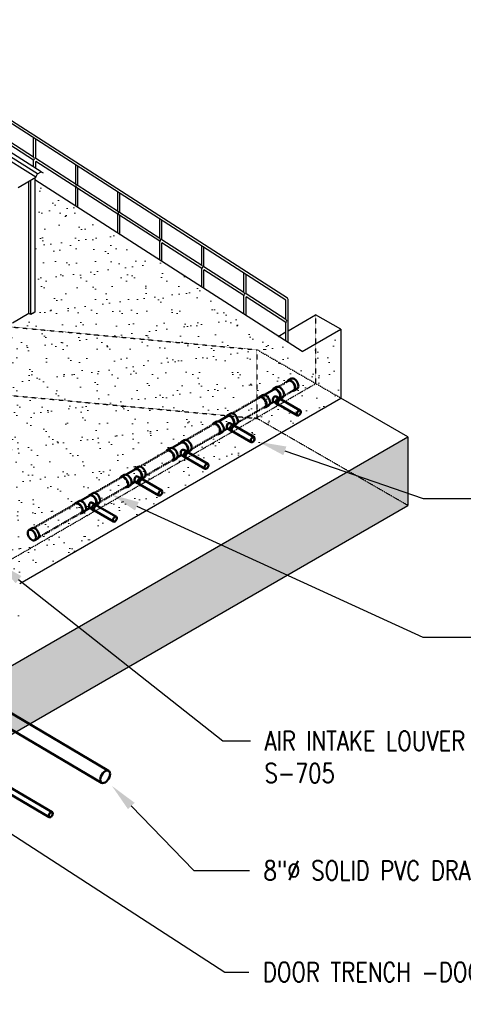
# Model space of a CAD drawing. Header units: inches. Extents: x -17970 to 20481, y 167 to 1796.
# Tile 33 of 35: x 1608 to 1883, y 675 to 1286. Entities that reach past the tile are written whole.
import ezdxf
from ezdxf import colors
from ezdxf.entities.mleader import LeaderData, LeaderLine
from ezdxf.math import Vec2, Vec3

# ---------------------------------------------------------------- set-up
doc = ezdxf.new("R2010")
doc.units = ezdxf.units.IN
doc.header["$LTSCALE"] = 0.4
doc.header["$MEASUREMENT"] = 0
for name, pattern in [('Dash - 1_16_', [0.1875, 0.125, -0.0625]), ('Dot 1_32_', [0.03125, 0, -0.03125]), ('HIDDEN2', [0.1875, 0.125, -0.0625])]:
    doc.linetypes.add(name, pattern=pattern)
for name, color, linetype in [('G-ANNO-TTLB', 7, 'Continuous'), ('M-ANNO-HATCH', 8, 'Continuous'), ('P-PIPE', 3, 'Continuous'), ('S-ANNO-DIMS', 1, 'Continuous')]:
    doc.layers.add(name, color=color, linetype=linetype)
doc.layers.add('M-SECT-PATT', color=9, linetype='Continuous', lineweight=18, true_color=0x808080)
doc.styles.add('Annotative', font='romans.shx', dxfattribs={"width": 0.8, "height": 0.125})

# ---------------------------------------------------------------- blocks, each defined once
blk = doc.blocks.new('Plumbing_Joints_Spears_DWV_Tee_Reducing_Vent-Tee - P442-V27-DRAINAGE ISOMETRIC')
at = {"layer": 'P-PIPE', "color": 90, "lineweight": 50}
for p, q in [((2302.18, -613.9), (2300.05, -612.67)), ((2307.73, -617.49), (2302.01, -614.18)), ((2296.41, -618.99), (2298.05, -619.94)), ((2298.38, -619.75), (2297.32, -620.36)), ((2300.58, -618.69), (2298.87, -619.67)), ((2300.6, -622.71), (2302.33, -621.72)), ((2302.06, -621.87), (2304.42, -623.23)), ((2310.84, -618.9), (2308.72, -617.68)), ((2299.24, -623.7), (2300.3, -623.09)), ((2305.08, -623.99), (2307.2, -625.22))]:
    blk.add_line(p, q, dxfattribs=at)
for points in [[(2295.65, -617.32, 0), (2295.74, -616.5, 0), (2296, -615.63, 0), (2296.41, -614.78, 0), (2296.94, -614, 0), (2297.56, -613.34, 0), (2298.23, -612.85, 0), (2298.9, -612.57, 0), (2299.52, -612.51, 0), (2300.04, -612.67, 0)], [(2302.72, -614.56, 0), (2302.59, -614.28, 0), (2302.18, -613.9, 0), (2301.64, -613.73, 0), (2301.02, -613.79, 0), (2300.35, -614.08, 0), (2299.68, -614.56, 0), (2299.06, -615.22, 0), (2298.53, -616, 0), (2298.12, -616.86, 0), (2297.86, -617.72, 0), (2297.77, -618.54, 0)], [(2298.01, -618.41, 0), (2298.09, -617.66, 0), (2298.32, -616.87, 0), (2298.69, -616.1, 0), (2299.18, -615.39, 0), (2299.75, -614.79, 0), (2300.35, -614.35, 0), (2300.96, -614.09, 0), (2301.52, -614.03, 0), (2302.01, -614.18, 0)], [(2296.41, -618.99, 0), (2296, -618.61, 0), (2295.74, -618.04, 0), (2295.65, -617.32, 0)], [(2299.64, -622.82, 0), (2299.6, -622.38, 0), (2299.46, -621.93, 0), (2299.24, -621.48, 0), (2298.96, -621.06, 0), (2298.63, -620.72, 0), (2298.28, -620.46, 0), (2297.93, -620.31, 0), (2297.6, -620.28, 0), (2297.32, -620.36, 0), (2297.1, -620.57, 0), (2297.02, -620.74, 0)], [(2297.77, -618.54, 0), (2297.86, -619.26, 0), (2298.14, -619.89, 0)], [(2298.41, -619.74, 0), (2298.32, -619.58, 0), (2298.09, -619.06, 0), (2298.01, -618.41, 0)], [(2298.38, -619.75, 0), (2298.66, -619.67, 0), (2298.99, -619.7, 0), (2299.34, -619.85, 0), (2299.69, -620.1, 0), (2300.02, -620.45, 0), (2300.3, -620.86, 0), (2300.52, -621.31, 0), (2300.66, -621.77, 0), (2300.7, -622.21, 0)], [(2300.7, -622.21, 0), (2300.66, -622.59, 0), (2300.52, -622.89, 0), (2300.3, -623.09, 0)], [(2300.58, -618.69, 0), (2300.92, -618.56, 0), (2301.4, -618.57, 0), (2301.84, -618.82, 0), (2302.16, -619.27, 0), (2302.37, -619.84, 0), (2302.48, -620.45, 0), (2302.52, -621.01, 0)], [(2302.52, -621.01, 0), (2302.48, -621.44, 0), (2302.37, -621.69, 0), (2302.33, -621.72, 0)], [(2304.32, -622.32, 0), (2304.41, -621.5, 0), (2304.67, -620.64, 0), (2305.08, -619.78, 0), (2305.61, -619, 0), (2306.23, -618.35, 0), (2306.9, -617.86, 0), (2307.57, -617.57, 0), (2308.19, -617.51, 0), (2308.72, -617.68, 0)], [(2305.08, -623.99, 0), (2304.67, -623.61, 0), (2304.41, -623.04, 0), (2304.32, -622.32, 0)], [(2311.37, -619.54, 0), (2311.25, -619.28, 0), (2310.84, -618.9, 0), (2310.31, -618.74, 0), (2309.69, -618.8, 0), (2309.02, -619.08, 0), (2308.35, -619.57, 0), (2307.73, -620.23, 0), (2307.2, -621.01, 0), (2306.79, -621.86, 0), (2306.53, -622.73, 0), (2306.44, -623.55, 0)], [(2298.72, -623.76, 0), (2298.96, -623.79, 0), (2299.24, -623.7, 0), (2299.46, -623.5, 0), (2299.6, -623.2, 0), (2299.64, -622.82, 0)], [(2306.44, -623.55, 0), (2306.53, -624.27, 0), (2306.79, -624.84, 0), (2307.2, -625.22, 0), (2307.73, -625.38, 0), (2307.98, -625.36, 0)]]:
    blk.add_polyline3d(points, dxfattribs=at)
blk = doc.blocks.new('base isometric')
at = {"layer": 'M-SECT-PATT', "ltscale": 12}
h = blk.add_hatch(dxfattribs=at)
h.set_pattern_fill('AR-SAND', color=256, scale=8)
h.paths.add_polyline_path([(1608.28, 899.37), (1587.28, 887.24), (1587.28, 1086.58), (1587.86, 1086.88), (1587.86, 1088.24), (1599.61, 1095.02), (1601.96, 1095.02), (1603.81, 1096.09), (1603.81, 1097.45), (1614, 1103.33), (1615.18, 1102.65), (1617.72, 1104.12), (1617.72, 1186.3), (1783.3, 1079.7), (1807.3, 1093.56), (1807.3, 1050.84), (1608.28, 935.93)])
h = blk.add_hatch(dxfattribs=at)
h.set_pattern_fill('AR-SAND', color=256, scale=8)
h.paths.add_polyline_path([(1848.87, 984.33), (1848.87, 1026.84), (1200.87, 652.71), (1200.87, 610.21)])
at = {"layer": 'M-ANNO-HATCH'}
for p, q in [((1618.33, 1187.92), (1582.14, 1210.53)), ((1619.33, 1189.99), (1583.14, 1212.6)), ((1614, 1103.33), (1614, 1185.42)), ((1615.18, 1102.65), (1615.18, 1186.1))]:
    blk.add_line(p, q, dxfattribs=at)
at = {"layer": 'M-SECT-PATT', "lineweight": -3}
for p, q in [((1774.18, 1112.8), (1582.3, 1236.32)), ((1773.32, 1111.57), (1582.3, 1234.54)), ((1616.97, 1200.22), (1592.24, 1216.15)), ((1621.73, 1191.27), (1585.54, 1213.88)), ((1616.97, 1198.44), (1592.24, 1214.36)), ((1616.97, 1200.22), (1616.97, 1212.22)), ((1618.29, 1199.37), (1618.29, 1211.37)), ((1616.97, 1194.24), (1616.97, 1198.44)), ((1695.14, 1149.9), (1618.29, 1199.37)), ((1695.14, 1148.11), (1618.29, 1197.59)), ((1618.29, 1193.41), (1618.29, 1197.59)), ((1643.03, 1183.45), (1643.03, 1195.45)), ((1644.35, 1182.6), (1644.35, 1194.6)), ((1783.3, 1079.7), (1617.72, 1186.3)), ((1643.03, 1170.01), (1643.03, 1181.66)), ((1644.35, 1169.16), (1644.35, 1180.81)), ((1669.09, 1166.67), (1669.09, 1178.67)), ((1670.41, 1165.82), (1670.41, 1177.82)), ((1669.09, 1153.23), (1669.09, 1164.89)), ((1670.41, 1152.38), (1670.41, 1164.04)), ((1695.14, 1149.9), (1695.14, 1161.9)), ((1696.47, 1149.04), (1696.47, 1161.04)), ((1695.14, 1136.46), (1695.14, 1148.11)), ((1721.2, 1133.12), (1696.47, 1149.04)), ((1721.2, 1131.34), (1696.47, 1147.26)), ((1696.47, 1135.61), (1696.47, 1147.26)), ((1721.2, 1133.12), (1721.2, 1145.12)), ((1722.53, 1132.27), (1722.53, 1144.27)), ((1721.2, 1119.68), (1721.2, 1131.34)), ((1747.26, 1116.35), (1722.53, 1132.27)), ((1747.26, 1114.56), (1722.53, 1130.48)), ((1722.53, 1118.83), (1722.53, 1130.48)), ((1747.26, 1116.35), (1747.26, 1128.35)), ((1748.58, 1115.49), (1748.58, 1127.49)), ((1747.26, 1102.91), (1747.26, 1114.56)), ((1773.32, 1099.57), (1748.58, 1115.49)), ((1773.32, 1097.79), (1748.58, 1113.71)), ((1748.58, 1102.05), (1748.58, 1113.71)), ((1773.32, 1099.57), (1773.32, 1111.57)), ((1774.64, 1085.28), (1774.64, 1111.96)), ((1774.64, 1092.7), (1791.71, 1102.56)), ((1807.3, 1093.56), (1791.71, 1102.56)), ((1773.32, 1086.13), (1773.32, 1097.79)), ((1783.3, 1079.7), (1807.3, 1093.56)), ((1807.3, 1093.56), (1807.3, 1050.84)), ((1768.56, 1089.19), (1773.32, 1091.94)), ((1608.41, 936.01), (1807.3, 1050.84)), ((1848.87, 1026.84), (1807.3, 1050.84)), ((1200.87, 652.71), (1848.87, 1026.84)), ((1848.87, 1026.84), (1848.87, 984.33)), ((1200.87, 610.21), (1848.87, 984.33))]:
    blk.add_line(p, q, dxfattribs=at)
at = {"layer": 'M-SECT-PATT', "linetype": 'HIDDEN2', "lineweight": -3}
for p, q in [((1424.19, 1111.69), (1755.34, 1080.84)), ((1791.71, 1102.56), (1791.71, 1059.84)), ((1807.3, 1050.84), (1755.34, 1080.84)), ((1755.34, 1080.84), (1755.34, 1038.33)), ((1424.19, 1069.18), (1755.34, 1038.33)), ((1561.03, 926.65), (1791.71, 1059.84)), ((1848.87, 984.33), (1755.34, 1038.33))]:
    blk.add_line(p, q, dxfattribs=at)
at = {"layer": 'M-SECT-PATT', "lineweight": -3}
for points in [[(1607.33, 1181.57), (1618.33, 1187.92), (1619.33, 1189.99), (1621.73, 1191.27), (1622.88, 1190.55)], [(1617.72, 1187.57), (1617.72, 1104.12), (1615.18, 1102.65), (1614, 1103.33), (1603.81, 1097.45)]]:
    blk.add_lwpolyline(points, dxfattribs=at)
for centre, radius, start, end in [((1616.46, 1199.33), 1.03, 299.76307, 60.23693), ((1642.52, 1182.56), 1.03, 299.76307, 60.23693), ((1668.58, 1165.78), 1.03, 299.76307, 60.23693), ((1694.63, 1149), 1.03, 299.76307, 60.23693), ((1720.69, 1132.23), 1.03, 299.76307, 60.23693), ((1746.75, 1115.45), 1.03, 299.76307, 60.23693), ((1773.64, 1111.96), 1, 0, 57.22773), ((1772.81, 1098.68), 1.03, 299.76307, 60.23693)]:
    blk.add_arc(centre, radius, start, end, dxfattribs=at)
at = {"layer": 'P-PIPE', "color": 90, "lineweight": 50}
for p, q in [((1776.66, 1062.96), (1774.77, 1061.88)), ((1780.27, 1056.62), (1778.37, 1055.55)), ((1780.41, 1040.13), (1768.61, 1046.94)), ((1770.36, 1049.97), (1782.16, 1043.16)), ((1741.77, 1033.47), (1753.57, 1026.65)), ((1751.82, 1023.62), (1740.02, 1030.44)), ((1723.23, 1007.12), (1711.43, 1013.93)), ((1713.18, 1016.96), (1724.98, 1010.15)), ((1694.64, 990.61), (1682.84, 997.43)), ((1684.59, 1000.46), (1696.39, 993.64)), ((1656.41, 984.19), (1668.22, 977.37)), ((1666.47, 974.34), (1654.66, 981.16)), ((1616.02, 970.21), (1614.12, 969.14)), ((1619.63, 963.88), (1617.73, 962.8)), ((1464.01, 937.66), (1663.46, 819.85)), ((1659.08, 812.42), (1459.65, 930.22)), ((1553.46, 838.3), (1628.46, 794.09)), ((1626.68, 791.08), (1551.66, 835.29))]:
    blk.add_line(p, q, dxfattribs=at)
at = {"layer": 'P-PIPE', "color": 90, "linetype": 'Dash - 1_16_', "lineweight": 50}
for p, q in [((1767.87, 1057.53), (1767.88, 1057.53)), ((1768.65, 1057.97), (1774.89, 1061.58)), ((1740.14, 1041.51), (1756.96, 1051.23)), ((1778.18, 1055.82), (1771.96, 1052.23)), ((1760.34, 1045.53), (1743.49, 1035.8)), ((1711.42, 1024.93), (1728.4, 1034.74)), ((1731.79, 1029.07), (1714.75, 1019.23)), ((1682.84, 1008.43), (1699.74, 1018.19)), ((1703.09, 1012.48), (1686.15, 1002.69)), ((1654.66, 992.16), (1671.15, 1001.69)), ((1674.53, 995.98), (1657.98, 986.43)), ((1616.87, 970.35), (1642.98, 985.42)), ((1646.32, 979.71), (1620.2, 964.61))]:
    blk.add_line(p, q, dxfattribs=at)
at = {"layer": 'P-PIPE', "color": 90, "lineweight": 50}
for points in [[(1778.49, 1062.78, 0), (1777.82, 1063.06, 0), (1777.2, 1063.12, 0), (1776.66, 1062.96, 0)], [(1781.04, 1058.3, 0), (1780.96, 1059.13, 0), (1780.71, 1060, 0), (1780.31, 1060.85, 0), (1779.78, 1061.64, 0), (1779.16, 1062.29, 0), (1778.49, 1062.78, 0)], [(1776.6, 1061.71, 0), (1775.93, 1061.99, 0), (1775.3, 1062.05, 0), (1774.77, 1061.88, 0), (1774.35, 1061.5, 0), (1774.22, 1061.22, 0)], [(1776.53, 1061.41, 0), (1775.93, 1061.67, 0), (1775.36, 1061.72, 0), (1774.89, 1061.58, 0)], [(1778.87, 1057.35, 0), (1778.79, 1058.1, 0), (1778.56, 1058.89, 0), (1778.19, 1059.66, 0), (1777.7, 1060.37, 0), (1777.14, 1060.97, 0), (1776.53, 1061.41, 0)], [(1779.15, 1057.23, 0), (1779.06, 1058.06, 0), (1778.81, 1058.93, 0), (1778.41, 1059.78, 0), (1777.88, 1060.56, 0), (1777.26, 1061.22, 0), (1776.6, 1061.71, 0)], [(1777.53, 1055.41, 0), (1777.83, 1055.38, 0), (1778.37, 1055.55, 0), (1778.79, 1055.93, 0), (1779.05, 1056.51, 0), (1779.15, 1057.23, 0)], [(1778.18, 1055.82, 0), (1778.56, 1056.18, 0), (1778.79, 1056.7, 0), (1778.87, 1057.35, 0)], [(1780.27, 1056.62, 0), (1780.68, 1057.01, 0), (1780.95, 1057.58, 0), (1781.04, 1058.3, 0)], [(1770.36, 1049.97, 0), (1770.1, 1050.05, 0), (1769.8, 1050.02, 0), (1769.48, 1049.89, 0)], [(1770.36, 1049.97, 0), (1770.1, 1050.05, 0), (1769.8, 1050.02, 0), (1769.48, 1049.89, 0)], [(1769.48, 1049.89, 0), (1769.16, 1049.65, 0), (1768.86, 1049.34, 0), (1768.61, 1048.96, 0), (1768.41, 1048.55, 0), (1768.29, 1048.14, 0), (1768.24, 1047.74, 0)], [(1769.48, 1049.89, 0), (1769.16, 1049.65, 0), (1768.86, 1049.34, 0), (1768.61, 1048.96, 0), (1768.41, 1048.55, 0), (1768.29, 1048.14, 0), (1768.24, 1047.74, 0)], [(1768.24, 1047.74, 0), (1768.29, 1047.4, 0), (1768.41, 1047.12, 0), (1768.6, 1046.95, 0)], [(1768.24, 1047.74, 0), (1768.29, 1047.4, 0), (1768.41, 1047.12, 0), (1768.61, 1046.94, 0)], [(1780.05, 1040.93, 0), (1780.09, 1041.32, 0), (1780.21, 1041.74, 0), (1780.41, 1042.15, 0), (1780.66, 1042.52, 0), (1780.96, 1042.84, 0), (1781.28, 1043.07, 0)], [(1781.28, 1040.21, 0), (1780.96, 1040.08, 0), (1780.66, 1040.05, 0), (1780.41, 1040.13, 0), (1780.21, 1040.31, 0), (1780.09, 1040.58, 0), (1780.05, 1040.93, 0)], [(1781.28, 1043.07, 0), (1781.6, 1043.21, 0), (1781.9, 1043.24, 0), (1782.16, 1043.16, 0), (1782.35, 1042.98, 0), (1782.48, 1042.7, 0), (1782.52, 1042.36, 0)], [(1782.52, 1042.36, 0), (1782.48, 1041.96, 0), (1782.35, 1041.55, 0), (1782.16, 1041.14, 0), (1781.9, 1040.76, 0), (1781.6, 1040.45, 0), (1781.28, 1040.21, 0)], [(1740.89, 1033.38, 0), (1740.57, 1033.15, 0), (1740.27, 1032.83, 0), (1740.02, 1032.46, 0), (1739.82, 1032.05, 0), (1739.7, 1031.63, 0), (1739.66, 1031.24, 0)], [(1741.77, 1033.47, 0), (1741.51, 1033.55, 0), (1741.21, 1033.52, 0), (1740.89, 1033.38, 0)], [(1739.66, 1031.24, 0), (1739.7, 1030.89, 0), (1739.82, 1030.62, 0), (1740.02, 1030.44, 0)], [(1751.46, 1024.42, 0), (1751.5, 1024.82, 0), (1751.62, 1025.23, 0), (1751.82, 1025.64, 0), (1752.08, 1026.02, 0), (1752.37, 1026.33, 0), (1752.7, 1026.57, 0)], [(1752.7, 1026.57, 0), (1753.02, 1026.7, 0), (1753.31, 1026.73, 0), (1753.57, 1026.65, 0), (1753.77, 1026.47, 0), (1753.89, 1026.2, 0), (1753.93, 1025.85, 0)], [(1753.93, 1025.85, 0), (1753.89, 1025.46, 0), (1753.77, 1025.04, 0), (1753.57, 1024.63, 0), (1753.31, 1024.26, 0), (1753.02, 1023.94, 0), (1752.7, 1023.71, 0)], [(1752.7, 1023.71, 0), (1752.37, 1023.57, 0), (1752.08, 1023.54, 0), (1751.82, 1023.62, 0), (1751.62, 1023.8, 0), (1751.5, 1024.08, 0), (1751.46, 1024.42, 0)], [(1712.31, 1016.88, 0), (1711.99, 1016.64, 0), (1711.69, 1016.33, 0), (1711.43, 1015.95, 0), (1711.23, 1015.54, 0), (1711.11, 1015.13, 0), (1711.07, 1014.73, 0)], [(1711.07, 1014.73, 0), (1711.11, 1014.39, 0), (1711.23, 1014.11, 0), (1711.43, 1013.93, 0)], [(1713.18, 1016.96, 0), (1712.92, 1017.04, 0), (1712.63, 1017.01, 0), (1712.31, 1016.88, 0)], [(1722.87, 1007.92, 0), (1722.91, 1008.31, 0), (1723.04, 1008.73, 0), (1723.23, 1009.14, 0), (1723.49, 1009.51, 0), (1723.79, 1009.83, 0), (1724.11, 1010.06, 0)], [(1724.11, 1007.2, 0), (1723.79, 1007.07, 0), (1723.49, 1007.04, 0), (1723.23, 1007.12, 0), (1723.04, 1007.3, 0), (1722.91, 1007.57, 0), (1722.87, 1007.92, 0)], [(1724.11, 1010.06, 0), (1724.43, 1010.2, 0), (1724.73, 1010.23, 0), (1724.98, 1010.15, 0), (1725.18, 1009.97, 0), (1725.3, 1009.69, 0), (1725.34, 1009.35, 0)], [(1725.34, 1009.35, 0), (1725.3, 1008.95, 0), (1725.18, 1008.54, 0), (1724.98, 1008.13, 0), (1724.73, 1007.75, 0), (1724.43, 1007.44, 0), (1724.11, 1007.2, 0)], [(1683.72, 1000.37, 0), (1683.4, 1000.14, 0), (1683.1, 999.82, 0), (1682.84, 999.45, 0), (1682.65, 999.04, 0), (1682.52, 998.62, 0), (1682.48, 998.23, 0)], [(1682.48, 998.23, 0), (1682.52, 997.88, 0), (1682.65, 997.61, 0), (1682.84, 997.43, 0)], [(1684.59, 1000.46, 0), (1684.34, 1000.54, 0), (1684.04, 1000.51, 0), (1683.72, 1000.37, 0)], [(1694.28, 991.41, 0), (1694.32, 991.81, 0), (1694.45, 992.22, 0), (1694.64, 992.63, 0), (1694.9, 993.01, 0), (1695.2, 993.32, 0), (1695.52, 993.56, 0)], [(1695.52, 990.7, 0), (1695.2, 990.56, 0), (1694.9, 990.53, 0), (1694.64, 990.61, 0), (1694.45, 990.79, 0), (1694.32, 991.07, 0), (1694.28, 991.41, 0)], [(1695.52, 993.56, 0), (1695.84, 993.69, 0), (1696.14, 993.72, 0), (1696.39, 993.64, 0), (1696.59, 993.46, 0), (1696.71, 993.19, 0), (1696.76, 992.84, 0)], [(1696.76, 992.84, 0), (1696.71, 992.45, 0), (1696.59, 992.03, 0), (1696.39, 991.62, 0), (1696.14, 991.25, 0), (1695.84, 990.93, 0), (1695.52, 990.7, 0)], [(1655.54, 984.1, 0), (1655.22, 983.87, 0), (1654.92, 983.55, 0), (1654.66, 983.18, 0), (1654.47, 982.77, 0), (1654.34, 982.35, 0), (1654.3, 981.96, 0)], [(1656.41, 984.19, 0), (1656.16, 984.27, 0), (1655.86, 984.24, 0), (1655.54, 984.1, 0)], [(1654.3, 981.96, 0), (1654.34, 981.61, 0), (1654.47, 981.34, 0), (1654.66, 981.16, 0)], [(1666.1, 975.14, 0), (1666.15, 975.54, 0), (1666.27, 975.95, 0), (1666.47, 976.36, 0), (1666.72, 976.74, 0), (1667.02, 977.05, 0), (1667.34, 977.29, 0)], [(1667.34, 977.29, 0), (1667.66, 977.42, 0), (1667.96, 977.45, 0), (1668.22, 977.37, 0), (1668.41, 977.19, 0), (1668.54, 976.92, 0), (1668.58, 976.57, 0)], [(1667.34, 974.43, 0), (1667.02, 974.29, 0), (1666.72, 974.26, 0), (1666.47, 974.34, 0), (1666.27, 974.53, 0), (1666.15, 974.8, 0), (1666.1, 975.14, 0)], [(1668.58, 976.57, 0), (1668.54, 976.18, 0), (1668.41, 975.76, 0), (1668.22, 975.35, 0), (1667.96, 974.98, 0), (1667.66, 974.66, 0), (1667.34, 974.43, 0)], [(1615.95, 968.96, 0), (1615.29, 969.24, 0), (1614.66, 969.3, 0), (1614.12, 969.14, 0), (1613.71, 968.75, 0), (1613.45, 968.18, 0), (1613.35, 967.46, 0)], [(1613.35, 967.46, 0), (1613.43, 966.63, 0), (1613.68, 965.76, 0), (1614.09, 964.91, 0), (1614.62, 964.12, 0), (1615.23, 963.47, 0), (1615.9, 962.98, 0)], [(1618.5, 964.48, 0), (1618.42, 965.31, 0), (1618.17, 966.18, 0), (1617.77, 967.03, 0), (1617.24, 967.82, 0), (1616.62, 968.47, 0), (1615.95, 968.96, 0)], [(1617.85, 970.03, 0), (1617.18, 970.32, 0), (1616.56, 970.38, 0), (1616.02, 970.21, 0)], [(1620.4, 965.55, 0), (1620.32, 966.38, 0), (1620.07, 967.25, 0), (1619.66, 968.1, 0), (1619.13, 968.89, 0), (1618.52, 969.55, 0), (1617.85, 970.03, 0)], [(1619.63, 963.88, 0), (1620.04, 964.26, 0), (1620.3, 964.83, 0), (1620.4, 965.55, 0)], [(1615.9, 962.98, 0), (1616.57, 962.7, 0), (1617.19, 962.64, 0), (1617.73, 962.8, 0), (1618.15, 963.19, 0), (1618.41, 963.76, 0), (1618.5, 964.48, 0)], [(1658.22, 814.37, 0), (1658.34, 815.34, 0), (1658.65, 816.36, 0), (1659.14, 817.36, 0), (1659.78, 818.28, 0), (1660.52, 819.06, 0), (1661.31, 819.63, 0)], [(1661.31, 819.63, 0), (1662.09, 819.97, 0), (1662.83, 820.04, 0), (1663.45, 819.85, 0), (1663.93, 819.41, 0), (1664.23, 818.74, 0), (1664.32, 817.89, 0)], [(1661.24, 812.63, 0), (1660.45, 812.29, 0), (1659.72, 812.22, 0), (1659.1, 812.41, 0), (1658.62, 812.85, 0), (1658.32, 813.52, 0), (1658.22, 814.37, 0)], [(1664.32, 817.89, 0), (1664.21, 816.92, 0), (1663.9, 815.9, 0), (1663.41, 814.9, 0), (1662.77, 813.98, 0), (1662.03, 813.2, 0), (1661.24, 812.63, 0)], [(1626.33, 791.87, 0), (1626.38, 792.26, 0), (1626.51, 792.68, 0), (1626.7, 793.09, 0), (1626.96, 793.46, 0), (1627.26, 793.77, 0), (1627.58, 794.01, 0)], [(1627.58, 794.01, 0), (1627.9, 794.14, 0), (1628.2, 794.17, 0), (1628.45, 794.1, 0), (1628.65, 793.92, 0), (1628.77, 793.64, 0), (1628.81, 793.3, 0)], [(1627.56, 791.16, 0), (1627.24, 791.03, 0), (1626.94, 791, 0), (1626.69, 791.08, 0), (1626.49, 791.26, 0), (1626.37, 791.53, 0), (1626.33, 791.87, 0)], [(1628.81, 793.3, 0), (1628.76, 792.91, 0), (1628.64, 792.49, 0), (1628.44, 792.09, 0), (1628.18, 791.71, 0), (1627.88, 791.4, 0), (1627.56, 791.16, 0)]]:
    blk.add_polyline3d(points, dxfattribs=at)
at = {"layer": 'P-PIPE', "color": 90, "linetype": 'Dot 1_32_', "lineweight": 50}
for points in [[(1767.41, 1056.14, 0), (1768.02, 1055.7, 0), (1768.58, 1055.1, 0), (1769.07, 1054.39, 0), (1769.44, 1053.61, 0), (1769.67, 1052.83, 0), (1769.75, 1052.08, 0)], [(1758.6, 1051.03, 0), (1758, 1051.29, 0), (1757.43, 1051.35, 0), (1756.96, 1051.2, 0)], [(1760.95, 1046.98, 0), (1760.87, 1047.72, 0), (1760.63, 1048.51, 0), (1760.26, 1049.29, 0), (1759.77, 1050, 0), (1759.21, 1050.59, 0), (1758.6, 1051.03, 0)], [(1760.31, 1045.51, 0), (1760.63, 1045.81, 0), (1760.87, 1046.32, 0), (1760.95, 1046.98, 0)], [(1738.82, 1039.63, 0), (1739.43, 1039.19, 0), (1739.99, 1038.59, 0), (1740.48, 1037.88, 0), (1740.85, 1037.11, 0), (1741.08, 1036.32, 0), (1741.16, 1035.58, 0)], [(1730.04, 1034.57, 0), (1729.44, 1034.83, 0), (1728.87, 1034.88, 0), (1728.4, 1034.74, 0)], [(1732.39, 1030.51, 0), (1732.31, 1031.26, 0), (1732.07, 1032.05, 0), (1731.7, 1032.82, 0), (1731.22, 1033.53, 0), (1730.65, 1034.13, 0), (1730.04, 1034.57, 0)], [(1731.76, 1029.05, 0), (1732.07, 1029.34, 0), (1732.31, 1029.86, 0), (1732.39, 1030.51, 0)], [(1710.23, 1023.13, 0), (1710.84, 1022.69, 0), (1711.41, 1022.09, 0), (1711.89, 1021.38, 0), (1712.26, 1020.6, 0), (1712.5, 1019.82, 0), (1712.58, 1019.07, 0)], [(1701.46, 1018.06, 0), (1700.85, 1018.32, 0), (1700.28, 1018.38, 0), (1699.81, 1018.23, 0)], [(1703.8, 1014.01, 0), (1703.72, 1014.75, 0), (1703.48, 1015.54, 0), (1703.11, 1016.32, 0), (1702.63, 1017.02, 0), (1702.06, 1017.62, 0), (1701.46, 1018.06, 0)], [(1703.17, 1012.54, 0), (1703.48, 1012.84, 0), (1703.72, 1013.35, 0), (1703.8, 1014.01, 0)], [(1672.87, 1001.56, 0), (1672.26, 1001.82, 0), (1671.7, 1001.87, 0), (1671.23, 1001.73, 0)], [(1675.21, 997.5, 0), (1675.13, 998.25, 0), (1674.9, 999.03, 0), (1674.52, 999.81, 0), (1674.04, 1000.52, 0), (1673.47, 1001.12, 0), (1672.87, 1001.56, 0)], [(1681.65, 1006.62, 0), (1682.25, 1006.18, 0), (1682.82, 1005.58, 0), (1683.3, 1004.87, 0), (1683.67, 1004.1, 0), (1683.91, 1003.31, 0), (1683.99, 1002.57, 0)], [(1674.58, 996.04, 0), (1674.9, 996.33, 0), (1675.13, 996.85, 0), (1675.21, 997.5, 0)], [(1653.47, 990.35, 0), (1654.07, 989.91, 0), (1654.64, 989.32, 0), (1655.12, 988.61, 0), (1655.5, 987.83, 0), (1655.73, 987.04, 0), (1655.81, 986.3, 0)], [(1644.69, 985.29, 0), (1644.08, 985.55, 0), (1643.52, 985.6, 0), (1643.05, 985.46, 0)], [(1647.03, 981.23, 0), (1646.95, 981.98, 0), (1646.72, 982.77, 0), (1646.35, 983.54, 0), (1645.86, 984.25, 0), (1645.3, 984.85, 0), (1644.69, 985.29, 0)], [(1646.4, 979.77, 0), (1646.72, 980.06, 0), (1646.95, 980.58, 0), (1647.03, 981.23, 0)]]:
    blk.add_polyline3d(points, dxfattribs=at)
at = {"layer": 'P-PIPE', "color": 90, "lineweight": 50, "xscale": -1}
for p in [(4067.76, 1670.49), (4039.17, 1653.98), (4010.59, 1637.48), (3982, 1620.97), (3953.82, 1604.7)]:
    blk.add_blockref('Plumbing_Joints_Spears_DWV_Tee_Reducing_Vent-Tee - P442-V27-DRAINAGE ISOMETRIC', p, dxfattribs=at)
at = {"layer": 'S-ANNO-DIMS', "lineweight": -3}
ml = blk.add_multileader_mtext('Standard', dxfattribs=at)
ml.set_content('3"%%C SOLID\\PPVC FROM PERIMETER \\PTRENCH DRAIN (TYP. 6)\\PEACH SIDE', color=2, style='Annotative')
ml.set_leader_properties()
ml.build(insert=Vec2(0, 0))
ml.multileader.update_dxf_attribs({"dogleg_length": 0.36, "arrow_head_size": 17.28, "scale": 96})
ctx = ml.context
ctx.base_point, ctx.scale, ctx.char_height, ctx.arrow_head_size, ctx.landing_gap_size, ctx.plane_origin = Vec3(1240.96, 1527.45), 96, 12, 17.28, 8.64, Vec3(1155.32, 1515.25)
notes = []
notes.append((ctx, [(0, (1, 1, 0), (1206.4, 1527.45), (1, 0), 34.56, [(0, [(947.95, 1250.12)], 0, [])])]))
ctx.mtext.insert, ctx.mtext.width, ctx.mtext.defined_height, ctx.mtext.flow_direction = Vec3(1249.6, 1533.45), 192.2715, 45.6, 5
ml = blk.add_multileader_mtext('Standard', dxfattribs=at)
ml.set_content('8"%%C PERF. FOUNDATION DRAIN', color=2, style='Annotative')
ml.set_leader_properties()
ml.build(insert=Vec2(0, 0))
ml.multileader.update_dxf_attribs({"text_right_attachment_type": 3, "dogleg_length": 0.36, "arrow_head_size": 17.28, "scale": 96})
ctx = ml.context
ctx.base_point, ctx.scale, ctx.char_height, ctx.arrow_head_size, ctx.landing_gap_size, ctx.plane_origin = Vec3(1241.94, 1428.4), 96, 12, 17.28, 8.64, Vec3(1276.82, 1334.5)
ctx.right_attachment = 3
notes.append((ctx, [(0, (1, 1, 0), (1207.38, 1428.4), (1, 0), 34.56, [(0, [(1069.13, 1199.27)], 0, [])])]))
ctx.mtext.insert, ctx.mtext.width, ctx.mtext.flow_direction = Vec3(1250.58, 1434.4), 123.5898, 5
ml = blk.add_multileader_mtext('Standard', dxfattribs=at)
ml.set_content('PERIMETER TRENCH DRAIN', color=2, style='Annotative')
ml.set_leader_properties()
ml.build(insert=Vec2(0, 0))
ml.multileader.update_dxf_attribs({"text_right_attachment_type": 3, "dogleg_length": 0.36, "arrow_head_size": 17.28, "scale": 96})
ctx = ml.context
ctx.base_point, ctx.scale, ctx.char_height, ctx.arrow_head_size, ctx.landing_gap_size, ctx.plane_origin = Vec3(1242.16, 1352.86), 96, 12, 17.28, 8.64, Vec3(1202.67, 1269.64)
ctx.right_attachment = 3
notes.append((ctx, [(0, (1, 1, 0), (1207.6, 1352.86), (1, 0), 34.56, [(0, [(1146.95, 1128.42)], 0, [])])]))
ctx.mtext.insert, ctx.mtext.width, ctx.mtext.flow_direction = Vec3(1250.8, 1358.86), 120.1243, 5
ml = blk.add_multileader_mtext('Standard', dxfattribs=at)
ml.set_content('3"%%C PVC WEEP DRAINS TERMINATED AT HEADWALL (TYP.)', color=2, style='Annotative')
ml.set_leader_properties()
ml.build(insert=Vec2(0, 0))
ml.multileader.update_dxf_attribs({"text_right_attachment_type": 3, "dogleg_length": 0.36, "arrow_head_size": 17.28, "scale": 96})
ctx = ml.context
ctx.base_point, ctx.scale, ctx.char_height, ctx.arrow_head_size, ctx.landing_gap_size, ctx.plane_origin = Vec3(1892.96, 988.72), 96, 12, 17.28, 8.64, Vec3(1955.26, 947.67)
ctx.right_attachment = 3
notes.append((ctx, [(0, (1, 1, 0), (1858.4, 988.72), (1, 0), 34.56, [(0, [(1756.29, 1023.81)], 0, [])])]))
ctx.mtext.insert, ctx.mtext.width, ctx.mtext.flow_direction = Vec3(1901.6, 996.72), 152.2707, 5
ml = blk.add_multileader_mtext('Standard', dxfattribs=at)
ml.set_content('6"%%C PERF.\\PFDN.^IDRAIN', color=2, style='Annotative')
ml.set_leader_properties()
ml.build(insert=Vec2(0, 0))
ml.multileader.update_dxf_attribs({"text_right_attachment_type": 3, "dogleg_length": 0.36, "arrow_head_size": 17.28, "scale": 96})
ctx = ml.context
ctx.base_point, ctx.scale, ctx.char_height, ctx.arrow_head_size, ctx.landing_gap_size, ctx.plane_origin = Vec3(1892.7, 902.62), 96, 12, 17.28, 8.64, Vec3(1871.07, 767.97)
ctx.right_attachment = 3
notes.append((ctx, [(0, (1, 1, 0), (1858.14, 902.62), (1, 0), 34.56, [(0, [(1665.23, 991.05)], 0, [])])]))
ctx.mtext.insert, ctx.mtext.width, ctx.mtext.defined_height, ctx.mtext.flow_direction = Vec3(1901.34, 908.62), 121.1133, 49.4, 5
ml = blk.add_multileader_mtext('Standard', dxfattribs=at)
ml.set_content('AIR INTAKE LOUVER REF:\\PS-705', color=2, style='Annotative')
ml.set_leader_properties()
ml.build(insert=Vec2(0, 0))
ml.multileader.update_dxf_attribs({"text_right_attachment_type": 3, "dogleg_length": 0.36, "arrow_head_size": 17.28, "scale": 96})
ctx = ml.context
ctx.base_point, ctx.scale, ctx.char_height, ctx.arrow_head_size, ctx.landing_gap_size, ctx.plane_origin = Vec3(1751.37, 838.39), 96, 12, 17.28, 8.64, Vec3(1647.5, 813.92)
ctx.right_attachment = 3
notes.append((ctx, [(0, (1, 1, 0), (1734.11, 838.39), (1, 0), 17.25, [(0, [(1594.09, 949.06)], 0, [])])]))
ctx.mtext.insert, ctx.mtext.width, ctx.mtext.defined_height, ctx.mtext.flow_direction = Vec3(1760.01, 844.39), 117.2519, 35.19, 5
ml = blk.add_multileader_mtext('Standard', dxfattribs=at)
ml.set_content('DOOR TRENCH -DOOR NOT SHOWN FOR CLARITY', color=2, style='Annotative')
ml.set_leader_properties()
ml.build(insert=Vec2(0, 0))
ml.multileader.update_dxf_attribs({"text_right_attachment_type": 3, "dogleg_length": 0.36, "arrow_head_size": 17.28, "scale": 96})
ctx = ml.context
ctx.base_point, ctx.scale, ctx.char_height, ctx.arrow_head_size, ctx.landing_gap_size, ctx.plane_origin = Vec3(1750.34, 695.03), 96, 12, 17.28, 8.64, Vec3(1411.27, 674.91)
ctx.right_attachment = 3
notes.append((ctx, [(0, (1, 1, 0), (1735.34, 695.03), (1, 0), 15.01, [(0, [(1497.69, 848.96)], 0, [])])]))
ctx.mtext.insert, ctx.mtext.width, ctx.mtext.defined_height, ctx.mtext.flow_direction = Vec3(1758.98, 701.03), 186.6016, 110.53, 5
ml = blk.add_multileader_mtext('Standard', dxfattribs=at)
ml.set_content('8"%%C SOLID PVC DRAIN', color=2, style='Annotative')
ml.set_leader_properties()
ml.build(insert=Vec2(0, 0))
ml.multileader.update_dxf_attribs({"text_right_attachment_type": 3, "dogleg_length": 0.36, "arrow_head_size": 17.28, "scale": 96})
ctx = ml.context
ctx.base_point, ctx.scale, ctx.char_height, ctx.arrow_head_size, ctx.landing_gap_size, ctx.plane_origin = Vec3(1750.7, 757.98), 96, 12, 17.28, 8.64, Vec3(1791.82, 773.27)
ctx.right_attachment = 3
notes.append((ctx, [(0, (1, 1, 0), (1716.14, 757.98), (1, 0), 34.56, [(0, [(1665.48, 810.46)], 0, [])])]))
ctx.mtext.insert, ctx.mtext.width, ctx.mtext.defined_height, ctx.mtext.flow_direction = Vec3(1759.34, 763.98), 79.9378, 12.58, 5
for ctx, leaders in notes:
    for number, flags, end, landing, length, lines in leaders:
        leader = LeaderData()
        leader.index, (leader.has_last_leader_line, leader.has_dogleg_vector, leader.attachment_direction) = number, flags
        leader.last_leader_point, leader.dogleg_vector, leader.dogleg_length = Vec3(end), Vec3(landing), length
        for number, points, colour, breaks in lines:
            line = LeaderLine()
            line.index, line.vertices, line.color, line.breaks = number, Vec3.list(points), colors.encode_raw_color(colour), breaks
            leader.lines.append(line)
        ctx.leaders.append(leader)

msp = doc.modelspace()

# ---------------------------------------------------------------- block references
at = {"layer": 'G-ANNO-TTLB', "color": 4}
msp.add_blockref('base isometric', (0, 0), dxfattribs=at)

doc.saveas('drawing.dxf')
